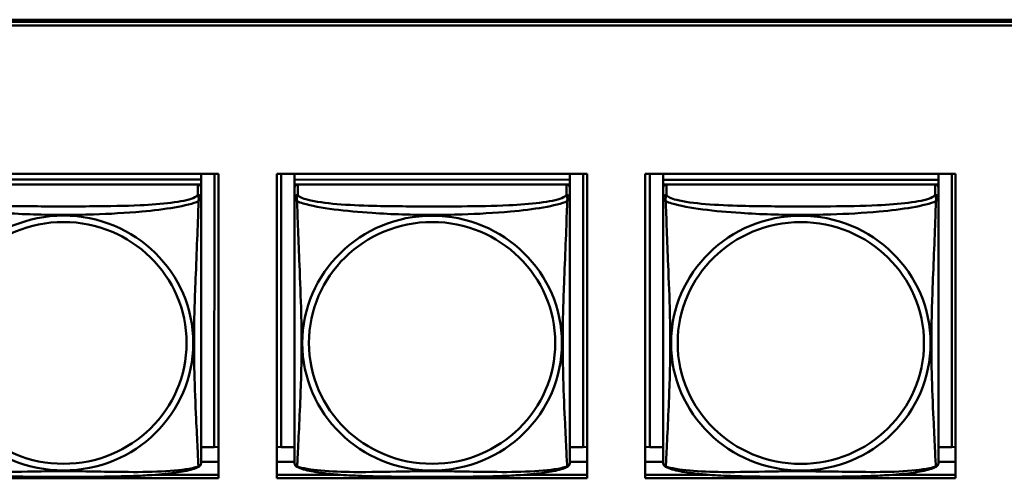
# Model space of a CAD drawing. Header units: inches. Extents: x 0.8 to 72.9, y -7.8 to 49.3.
# Tile 53 of 256: x 38.2 to 39.9, y 9.7 to 10.5. Entities that reach past the tile are written whole.
import ezdxf

# ---------------------------------------------------------------- set-up
doc = ezdxf.new("R2010")
doc.units = ezdxf.units.IN
doc.header["$MEASUREMENT"] = 0
doc.layers.add('Visible Edges(ROSSANSI)', color=7, linetype='Continuous', lineweight=50)
doc.layers.add('Visible Tangent Edges(ROSSANSI)', color=7, linetype='Continuous', lineweight=50)

msp = doc.modelspace()

# ---------------------------------------------------------------- linework, layer by layer
at = {"layer": 'Visible Edges(ROSSANSI)'}
for p, q in [((35.8647, 10.477), (53.2398, 10.477)), ((35.8647, 10.4733), (53.2398, 10.4733)), ((53.2398, 10.4672), (35.8647, 10.4672)), ((37.9707, 10.2127), (38.5032, 10.2127)), ((38.4735, 10.2127), (38.4735, 10.2025)), ((38.4962, 10.2127), (38.4961, 9.7437)), ((38.5032, 10.2127), (38.5032, 9.69)), ((38.6031, 10.2127), (39.1356, 10.2127)), ((38.6031, 9.69), (38.6031, 10.2127)), ((38.611, 9.7437), (38.611, 10.2127)), ((38.6336, 10.2127), (38.6336, 10.2025)), ((38.6336, 10.1884), (38.6336, 10.2127)), ((39.1061, 10.2127), (39.1061, 10.2024)), ((39.1287, 10.2127), (39.1287, 9.7437)), ((39.1356, 10.2127), (39.1356, 9.69)), ((39.2355, 10.2127), (39.7679, 10.2127)), ((39.2355, 9.69), (39.2355, 10.2127)), ((39.2435, 9.7437), (39.2435, 10.2127)), ((39.2662, 10.2127), (39.2662, 10.2024)), ((39.2662, 10.1884), (39.2662, 10.2127)), ((39.7386, 10.2127), (39.7386, 10.2024)), ((39.7613, 10.2127), (39.7612, 9.7437)), ((39.7679, 10.2127), (39.7679, 9.69)), ((38.4735, 10.2025), (38.0011, 10.2025)), ((38.0011, 10.2025), (38.4735, 10.2025)), ((38.4676, 10.1942), (38.007, 10.1942)), ((38.4677, 10.1942), (38.4735, 10.1942)), ((38.4735, 10.2025), (38.4735, 10.1942)), ((38.4735, 10.2025), (38.4735, 10.2025)), ((38.4735, 10.1942), (38.4735, 10.1885)), ((38.4735, 10.1708), (38.4735, 10.1884)), ((39.1061, 10.2024), (38.6336, 10.2025)), ((38.6336, 10.2025), (38.6336, 10.1942)), ((38.6336, 10.2025), (38.6336, 10.2025)), ((38.6336, 10.2025), (39.1061, 10.2024)), ((38.6336, 10.1885), (38.6336, 10.1942)), ((38.6336, 10.1942), (38.6395, 10.1942)), ((38.6336, 10.1884), (38.6336, 9.7362)), ((39.1002, 10.1942), (38.6395, 10.1942)), ((39.1002, 10.1942), (39.1061, 10.1942)), ((39.1061, 10.2024), (39.1061, 10.1942)), ((39.1061, 10.2024), (39.1061, 10.2024)), ((39.1061, 10.1942), (39.1061, 10.1885)), ((39.1061, 10.1707), (39.1061, 10.1884)), ((39.7386, 10.2024), (39.2662, 10.2024)), ((39.2662, 10.2024), (39.2662, 10.1942)), ((39.2662, 10.2024), (39.2662, 10.2024)), ((39.2662, 10.2024), (39.7386, 10.2024)), ((39.2662, 10.1885), (39.2662, 10.1942)), ((39.2662, 10.1942), (39.272, 10.1942)), ((39.2662, 10.1884), (39.2662, 9.7362)), ((39.7327, 10.1942), (39.2721, 10.1942)), ((39.7328, 10.1942), (39.7386, 10.1942)), ((39.7386, 10.2024), (39.7386, 10.1942)), ((39.7386, 10.2024), (39.7386, 10.2024)), ((39.7386, 10.1942), (39.7386, 10.1885)), ((39.7386, 10.1707), (39.7386, 10.1884)), ((38.4735, 10.1708), (38.4735, 10.1708)), ((39.1061, 10.1707), (39.1061, 10.1707)), ((39.7386, 10.1707), (39.7386, 10.1707)), ((38.6336, 9.7659), (38.6336, 9.7386)), ((39.2662, 9.7659), (39.2662, 9.7386)), ((38.4961, 9.7437), (38.4735, 9.7437)), ((38.4961, 9.7437), (38.5032, 9.744)), ((38.611, 9.7437), (38.6031, 9.744)), ((38.6336, 9.7437), (38.611, 9.7437)), ((38.6336, 9.7386), (38.6336, 9.7362)), ((38.6336, 9.7185), (38.6336, 9.7362)), ((39.1287, 9.7437), (39.1061, 9.7437)), ((39.1287, 9.7437), (39.1356, 9.744)), ((39.2435, 9.7437), (39.2355, 9.744)), ((39.2662, 9.7437), (39.2435, 9.7437)), ((39.2662, 9.7386), (39.2662, 9.7362)), ((39.2662, 9.7185), (39.2662, 9.7362)), ((39.7612, 9.7437), (39.7386, 9.7437)), ((39.7612, 9.7437), (39.7679, 9.744)), ((38.5032, 9.718), (38.4735, 9.718)), ((38.6336, 9.718), (38.6031, 9.718)), ((38.6336, 9.7185), (38.6336, 9.7185)), ((39.1356, 9.718), (39.1061, 9.718)), ((39.2662, 9.718), (39.2355, 9.718)), ((39.2662, 9.7185), (39.2662, 9.7185)), ((39.7679, 9.718), (39.7386, 9.718)), ((38.5032, 9.69), (37.9707, 9.69)), ((38.3951, 9.6961), (38.5032, 9.6961)), ((38.6031, 9.6961), (38.7119, 9.6961)), ((39.1356, 9.69), (38.6031, 9.69)), ((39.0279, 9.6961), (39.1356, 9.6961)), ((39.2355, 9.6961), (39.3442, 9.6961)), ((39.7679, 9.69), (39.2355, 9.69)), ((39.6606, 9.6961), (39.7679, 9.6961))]:
    msp.add_line(p, q, dxfattribs=at)
for centre, major_axis, start_param, end_param in [((38.4676, 10.1884), (0.00591, 0), 6.283162, 7.853958), ((38.6395, 10.1884), (-0.00591, 0), 4.712366, 6.283162), ((39.1002, 10.1884), (0.00591, 0), 6.283162, 7.853958), ((39.2721, 10.1884), (-0.00591, 0), 4.712366, 6.283162), ((39.7327, 10.1884), (0.00591, 0), 6.283162, 7.853958)]:
    msp.add_ellipse(centre, major_axis=major_axis, ratio=0.981793, start_param=start_param, end_param=end_param, dxfattribs=at)
for points, knots in [([(38.4735, 10.1708), (38.4735, 10.1687), (38.4735, 10.1652), (38.4735, 10.1559), (38.4735, 10.1499), (38.4735, 10.135), (38.4735, 10.126), (38.4735, 10.1104), (38.4735, 10.104), (38.4735, 10.0897), (38.4735, 10.0818), (38.4735, 10.0637), (38.4735, 10.0534), (38.4735, 10.0284), (38.4735, 10.0138), (38.4735, 9.9812), (38.4735, 9.9633), (38.4735, 9.9275), (38.4735, 9.9097), (38.4735, 9.8741), (38.4735, 9.8565), (38.4735, 9.8303), (38.4735, 9.8216), (38.4735, 9.7987), (38.4735, 9.7847), (38.4735, 9.7642), (38.4735, 9.7568), (38.4735, 9.7451), (38.4735, 9.7404), (38.4735, 9.7328), (38.4735, 9.7297), (38.4735, 9.7248), (38.4735, 9.7228), (38.4735, 9.7202), (38.4735, 9.7193), (38.4735, 9.7184), (38.4735, 9.7182), (38.4735, 9.7179), (38.4735, 9.7179), (38.4735, 9.7178), (38.4735, 9.7178), (38.4735, 9.7178), (38.4735, 9.7178), (38.4735, 9.7178), (38.4735, 9.7178), (38.4735, 9.7178), (38.4735, 9.7178), (38.4735, 9.7178), (38.4735, 9.7178), (38.4735, 9.7177), (38.4735, 9.7177), (38.4735, 9.7177), (38.4735, 9.7177), (38.4735, 9.7177), (38.4735, 9.7177), (38.4735, 9.7176), (38.4735, 9.7176), (38.4735, 9.7175), (38.4743, 9.7215), (38.4733, 9.7156)], [-1.737343, -1.737343, -1.737343, -1.737343, -1.672944, -1.672944, -1.604422, -1.604422, -1.52499, -1.52499, -1.474054, -1.474054, -1.413069, -1.413069, -1.334757, -1.334757, -1.223483, -1.223483, -1.085035, -1.085035, -0.946588, -0.946588, -0.80814, -0.80814, -0.738916, -0.738916, -0.621545, -0.621545, -0.551982, -0.551982, -0.498632, -0.498632, -0.453561, -0.453561, -0.41439, -0.41439, -0.383629, -0.383629, -0.368248, -0.368248, -0.360558, -0.360558, -0.356713, -0.356713, -0.35479, -0.35479, -0.353829, -0.353829, -0.353348, -0.353348, -0.353108, -0.353108, -0.353059, -0.353059, -0.352994, -0.352994, -0.352945, -0.352945, -0.352913, -0.352913, -0.352868, -0.352868, -0.352868, -0.352868]), ([(39.1061, 10.1707), (39.1061, 10.1687), (39.1061, 10.1652), (39.1061, 10.1559), (39.1061, 10.1498), (39.1061, 10.135), (39.1061, 10.126), (39.1061, 10.1103), (39.1061, 10.104), (39.1061, 10.0897), (39.1061, 10.0818), (39.1061, 10.0637), (39.1061, 10.0534), (39.1061, 10.0284), (39.1061, 10.0137), (39.1061, 9.9812), (39.1061, 9.9632), (39.1061, 9.9275), (39.1061, 9.9097), (39.1061, 9.8741), (39.1061, 9.8564), (39.1061, 9.8303), (39.1061, 9.8216), (39.1061, 9.7987), (39.1061, 9.7847), (39.1061, 9.7641), (39.1061, 9.7568), (39.1061, 9.7451), (39.1061, 9.7404), (39.1061, 9.7328), (39.1061, 9.7297), (39.1061, 9.7247), (39.1061, 9.7228), (39.1061, 9.7202), (39.1061, 9.7193), (39.1061, 9.7184), (39.1061, 9.7182), (39.1061, 9.7179), (39.1061, 9.7179), (39.1061, 9.7178), (39.1061, 9.7178), (39.1061, 9.7178), (39.1061, 9.7178), (39.1061, 9.7178), (39.1061, 9.7178), (39.1061, 9.7178), (39.1061, 9.7178), (39.1061, 9.7178), (39.1061, 9.7177), (39.1061, 9.7177), (39.1061, 9.7177), (39.1061, 9.7177), (39.1061, 9.7177), (39.1061, 9.7177), (39.1061, 9.7177), (39.1061, 9.7176), (39.1061, 9.7176), (39.1061, 9.7175), (39.1068, 9.7215), (39.1059, 9.7156)], [-1.737343, -1.737343, -1.737343, -1.737343, -1.672944, -1.672944, -1.604422, -1.604422, -1.52499, -1.52499, -1.474054, -1.474054, -1.413069, -1.413069, -1.334757, -1.334757, -1.223483, -1.223483, -1.085035, -1.085035, -0.946588, -0.946588, -0.80814, -0.80814, -0.738916, -0.738916, -0.621545, -0.621545, -0.551982, -0.551982, -0.498632, -0.498632, -0.453561, -0.453561, -0.41439, -0.41439, -0.383629, -0.383629, -0.368248, -0.368248, -0.360558, -0.360558, -0.356713, -0.356713, -0.35479, -0.35479, -0.353829, -0.353829, -0.353348, -0.353348, -0.353108, -0.353108, -0.353059, -0.353059, -0.352994, -0.352994, -0.352945, -0.352945, -0.352913, -0.352913, -0.352868, -0.352868, -0.352868, -0.352868]), ([(39.7386, 10.1707), (39.7386, 10.1687), (39.7386, 10.1652), (39.7386, 10.1559), (39.7386, 10.1498), (39.7386, 10.135), (39.7386, 10.126), (39.7386, 10.1103), (39.7386, 10.104), (39.7386, 10.0897), (39.7386, 10.0818), (39.7386, 10.0637), (39.7386, 10.0534), (39.7386, 10.0284), (39.7386, 10.0137), (39.7386, 9.9812), (39.7386, 9.9632), (39.7386, 9.9275), (39.7386, 9.9096), (39.7386, 9.8741), (39.7386, 9.8564), (39.7386, 9.8303), (39.7386, 9.8216), (39.7386, 9.7986), (39.7386, 9.7847), (39.7386, 9.7641), (39.7386, 9.7568), (39.7386, 9.7451), (39.7386, 9.7404), (39.7386, 9.7328), (39.7386, 9.7297), (39.7386, 9.7247), (39.7386, 9.7228), (39.7386, 9.7202), (39.7386, 9.7193), (39.7386, 9.7184), (39.7386, 9.7181), (39.7386, 9.7179), (39.7386, 9.7179), (39.7386, 9.7178), (39.7386, 9.7178), (39.7386, 9.7178), (39.7386, 9.7178), (39.7386, 9.7178), (39.7386, 9.7178), (39.7386, 9.7178), (39.7386, 9.7177), (39.7386, 9.7177), (39.7386, 9.7177), (39.7386, 9.7177), (39.7386, 9.7177), (39.7386, 9.7177), (39.7386, 9.7177), (39.7386, 9.7177), (39.7386, 9.7176), (39.7386, 9.7176), (39.7386, 9.7176), (39.7386, 9.7175), (39.7394, 9.7215), (39.7384, 9.7156)], [-1.737343, -1.737343, -1.737343, -1.737343, -1.672944, -1.672944, -1.604422, -1.604422, -1.52499, -1.52499, -1.474054, -1.474054, -1.413069, -1.413069, -1.334757, -1.334757, -1.223483, -1.223483, -1.085035, -1.085035, -0.946588, -0.946588, -0.80814, -0.80814, -0.738916, -0.738916, -0.621545, -0.621545, -0.551982, -0.551982, -0.498632, -0.498632, -0.453561, -0.453561, -0.41439, -0.41439, -0.383629, -0.383629, -0.368248, -0.368248, -0.360558, -0.360558, -0.356713, -0.356713, -0.35479, -0.35479, -0.353829, -0.353829, -0.353348, -0.353348, -0.353108, -0.353108, -0.353059, -0.353059, -0.352994, -0.352994, -0.352945, -0.352945, -0.352913, -0.352913, -0.352868, -0.352868, -0.352868, -0.352868]), ([(38.4693, 9.7097), (38.4699, 9.71), (38.4704, 9.7104), (38.4713, 9.7112), (38.4717, 9.7116), (38.4723, 9.7125), (38.4725, 9.713), (38.4729, 9.7138), (38.473, 9.7142), (38.4732, 9.7149), (38.4733, 9.7153), (38.4733, 9.7156)], [0.0227374, 0.0227374, 0.0227374, 0.0227374, 0.02954725, 0.02954725, 0.03635709, 0.03635709, 0.04316693, 0.04316693, 0.04997677, 0.04997677, 0.05678661, 0.05678661, 0.05678661, 0.05678661]), ([(38.6336, 9.7185), (38.6336, 9.7184), (38.6336, 9.7183), (38.6336, 9.7182), (38.6336, 9.7181), (38.6336, 9.718), (38.6336, 9.7179), (38.6336, 9.7179), (38.6336, 9.7178), (38.6336, 9.7178), (38.6336, 9.7178), (38.6336, 9.7178), (38.6336, 9.7178), (38.6336, 9.7178), (38.6336, 9.7178), (38.6336, 9.7178), (38.6336, 9.7178), (38.6336, 9.7178), (38.6336, 9.7177), (38.6336, 9.7177), (38.6336, 9.7177), (38.6336, 9.7177), (38.6336, 9.7177), (38.6336, 9.7177), (38.6336, 9.7177), (38.6336, 9.7176), (38.6336, 9.7176), (38.6336, 9.7174), (38.633, 9.7206), (38.6338, 9.7156)], [-1.737338, -1.737338, -1.737338, -1.737338, -1.7319152, -1.7319152, -1.7264924, -1.7264924, -1.72106959, -1.72106959, -1.71564679, -1.71564679, -1.71293539, -1.71293539, -1.71157969, -1.71157969, -1.71090184, -1.71090184, -1.71056291, -1.71056291, -1.71045007, -1.71045007, -1.71040727, -1.71040727, -1.71034618, -1.71034618, -1.71029647, -1.71029647, -1.71026337, -1.71026337, -1.71022399, -1.71022399, -1.71022399, -1.71022399]), ([(38.6378, 9.7097), (38.6373, 9.71), (38.6367, 9.7104), (38.6358, 9.7112), (38.6355, 9.7116), (38.6348, 9.7125), (38.6346, 9.713), (38.6342, 9.7138), (38.6341, 9.7142), (38.6339, 9.7149), (38.6338, 9.7153), (38.6338, 9.7156)], [0.02273801, 0.02273801, 0.02273801, 0.02273801, 0.02955005, 0.02955005, 0.03636208, 0.03636208, 0.04317412, 0.04317412, 0.04998616, 0.04998616, 0.05679819, 0.05679819, 0.05679819, 0.05679819]), ([(39.1019, 9.7097), (39.1024, 9.71), (39.1029, 9.7103), (39.1038, 9.7112), (39.1042, 9.7116), (39.1048, 9.7125), (39.1051, 9.713), (39.1054, 9.7138), (39.1056, 9.7142), (39.1058, 9.7149), (39.1058, 9.7153), (39.1059, 9.7156)], [0.0227374, 0.0227374, 0.0227374, 0.0227374, 0.02954725, 0.02954725, 0.03635709, 0.03635709, 0.04316693, 0.04316693, 0.04997677, 0.04997677, 0.05678661, 0.05678661, 0.05678661, 0.05678661]), ([(39.2662, 9.7185), (39.2662, 9.7184), (39.2662, 9.7183), (39.2662, 9.7182), (39.2662, 9.7181), (39.2662, 9.718), (39.2662, 9.7179), (39.2662, 9.7179), (39.2662, 9.7178), (39.2662, 9.7178), (39.2662, 9.7178), (39.2662, 9.7178), (39.2662, 9.7178), (39.2662, 9.7178), (39.2662, 9.7178), (39.2662, 9.7178), (39.2662, 9.7178), (39.2662, 9.7177), (39.2662, 9.7177), (39.2662, 9.7177), (39.2662, 9.7177), (39.2662, 9.7177), (39.2662, 9.7177), (39.2662, 9.7177), (39.2662, 9.7177), (39.2662, 9.7176), (39.2662, 9.7176), (39.2662, 9.7174), (39.2655, 9.7206), (39.2663, 9.7156)], [-1.737338, -1.737338, -1.737338, -1.737338, -1.7319152, -1.7319152, -1.7264924, -1.7264924, -1.72106959, -1.72106959, -1.71564679, -1.71564679, -1.71293539, -1.71293539, -1.71157969, -1.71157969, -1.71090184, -1.71090184, -1.71056291, -1.71056291, -1.71045007, -1.71045007, -1.71040727, -1.71040727, -1.71034618, -1.71034618, -1.71029647, -1.71029647, -1.71026337, -1.71026337, -1.71022399, -1.71022399, -1.71022399, -1.71022399]), ([(39.2704, 9.7097), (39.2698, 9.71), (39.2693, 9.7103), (39.2684, 9.7112), (39.268, 9.7116), (39.2674, 9.7125), (39.2672, 9.713), (39.2668, 9.7138), (39.2667, 9.7142), (39.2665, 9.7149), (39.2664, 9.7153), (39.2663, 9.7156)], [0.02273801, 0.02273801, 0.02273801, 0.02273801, 0.02955005, 0.02955005, 0.03636208, 0.03636208, 0.04317412, 0.04317412, 0.04998616, 0.04998616, 0.05679819, 0.05679819, 0.05679819, 0.05679819]), ([(39.7344, 9.7097), (39.735, 9.71), (39.7355, 9.7103), (39.7364, 9.7112), (39.7368, 9.7116), (39.7374, 9.7125), (39.7376, 9.7129), (39.738, 9.7138), (39.7381, 9.7142), (39.7383, 9.7149), (39.7384, 9.7153), (39.7384, 9.7156)], [0.0227374, 0.0227374, 0.0227374, 0.0227374, 0.02954725, 0.02954725, 0.03635709, 0.03635709, 0.04316693, 0.04316693, 0.04997677, 0.04997677, 0.05678661, 0.05678661, 0.05678661, 0.05678661]), ([(38.4693, 9.7097), (38.466, 9.7079), (38.4624, 9.7066), (38.4544, 9.7042), (38.45, 9.7032), (38.4405, 9.7013), (38.4355, 9.7005), (38.4243, 9.6989), (38.4181, 9.6981), (38.4042, 9.6967), (38.3965, 9.6961), (38.3787, 9.6949), (38.3684, 9.6944), (38.3436, 9.6935), (38.3288, 9.6932), (38.2971, 9.6927), (38.2801, 9.6926), (38.2461, 9.6925), (38.2291, 9.6925), (38.1951, 9.6926), (38.1781, 9.6927), (38.1441, 9.6932), (38.1269, 9.6936), (38.0967, 9.6949), (38.0836, 9.6957), (38.0626, 9.6975), (38.0545, 9.6983), (38.0409, 9.7002), (38.0352, 9.7011), (38.0251, 9.7031), (38.0207, 9.7041), (38.0125, 9.7065), (38.0088, 9.7079), (38.0053, 9.7097)], [-1.678204, -1.678204, -1.678204, -1.678204, -1.629816, -1.629816, -1.580861, -1.580861, -1.532582, -1.532582, -1.479316, -1.479316, -1.416961, -1.416961, -1.337798, -1.337798, -1.226353, -1.226353, -1.09702, -1.09702, -0.967687, -0.967687, -0.838354, -0.838354, -0.709021, -0.709021, -0.60577, -0.60577, -0.53827, -0.53827, -0.483941, -0.483941, -0.435529, -0.435529, -0.384876, -0.384876, -0.384876, -0.384876]), ([(39.1019, 9.7097), (39.0985, 9.7079), (39.095, 9.7066), (39.087, 9.7042), (39.0825, 9.7032), (39.073, 9.7013), (39.068, 9.7004), (39.0569, 9.6989), (39.0507, 9.6981), (39.0368, 9.6967), (39.029, 9.6961), (39.0112, 9.6949), (39.001, 9.6944), (38.9761, 9.6935), (38.9614, 9.6931), (38.9297, 9.6927), (38.9127, 9.6926), (38.8787, 9.6925), (38.8617, 9.6925), (38.8277, 9.6926), (38.8106, 9.6927), (38.7766, 9.6932), (38.7595, 9.6936), (38.7292, 9.6949), (38.7161, 9.6956), (38.6951, 9.6975), (38.6871, 9.6983), (38.6735, 9.7002), (38.6678, 9.7011), (38.6577, 9.7031), (38.6533, 9.7041), (38.645, 9.7065), (38.6413, 9.7078), (38.6378, 9.7097)], [-1.678204, -1.678204, -1.678204, -1.678204, -1.629816, -1.629816, -1.580861, -1.580861, -1.532582, -1.532582, -1.479316, -1.479316, -1.416961, -1.416961, -1.337798, -1.337798, -1.226353, -1.226353, -1.09702, -1.09702, -0.967687, -0.967687, -0.838354, -0.838354, -0.709021, -0.709021, -0.60577, -0.60577, -0.53827, -0.53827, -0.483941, -0.483941, -0.435529, -0.435529, -0.384876, -0.384876, -0.384876, -0.384876]), ([(39.7344, 9.7097), (39.7311, 9.7079), (39.7275, 9.7066), (39.7195, 9.7042), (39.7151, 9.7031), (39.7056, 9.7013), (39.7006, 9.7004), (39.6894, 9.6988), (39.6832, 9.6981), (39.6693, 9.6967), (39.6616, 9.6961), (39.6438, 9.6949), (39.6335, 9.6944), (39.6087, 9.6935), (39.5939, 9.6931), (39.5622, 9.6927), (39.5452, 9.6926), (39.5112, 9.6925), (39.4942, 9.6925), (39.4602, 9.6926), (39.4432, 9.6927), (39.4092, 9.6932), (39.392, 9.6935), (39.3618, 9.6948), (39.3487, 9.6956), (39.3277, 9.6974), (39.3196, 9.6983), (39.306, 9.7001), (39.3003, 9.7011), (39.2902, 9.703), (39.2858, 9.7041), (39.2776, 9.7065), (39.2739, 9.7078), (39.2704, 9.7097)], [-1.678204, -1.678204, -1.678204, -1.678204, -1.629816, -1.629816, -1.580861, -1.580861, -1.532582, -1.532582, -1.479316, -1.479316, -1.416961, -1.416961, -1.337798, -1.337798, -1.226353, -1.226353, -1.09702, -1.09702, -0.967687, -0.967687, -0.838354, -0.838354, -0.709021, -0.709021, -0.60577, -0.60577, -0.53827, -0.53827, -0.483941, -0.483941, -0.435529, -0.435529, -0.384876, -0.384876, -0.384876, -0.384876])]:
    msp.add_open_spline(points, degree=3, knots=knots, dxfattribs=at)
at = {"layer": 'Visible Tangent Edges(ROSSANSI)'}
for p, q in [((38.4676, 10.1942), (38.4676, 10.1766)), ((38.6336, 10.1884), (38.6336, 10.1708)), ((38.6395, 10.1766), (38.6395, 10.1942)), ((39.1002, 10.1942), (39.1002, 10.1765)), ((39.2662, 10.1884), (39.2662, 10.1707)), ((39.2721, 10.1765), (39.2721, 10.1942)), ((39.7327, 10.1942), (39.7327, 10.1765))]:
    msp.add_line(p, q, dxfattribs=at)
for centre, major_axis, start_param, end_param in [((38.4676, 10.1708), (0.00591, 0), 6.283162, 7.853958), ((38.6395, 10.1708), (-0.00591, 0), 4.712366, 6.283162), ((39.1002, 10.1707), (0.00591, 0), 6.283162, 7.853958), ((39.2721, 10.1707), (-0.00591, 0), 4.712366, 6.283162), ((39.7327, 10.1707), (0.00591, 0), 6.283162, 7.853958)]:
    msp.add_ellipse(centre, major_axis=major_axis, ratio=0.981793, start_param=start_param, end_param=end_param, dxfattribs=at)
for centre, major_axis in [((38.2373, 9.9221), (0.2227, 0)), ((38.8698, 9.922), (0.2227, 0)), ((39.5024, 9.922), (0.2227, 0)), ((38.2373, 9.9223), (0.2113, 0)), ((38.8698, 9.9223), (0.2113, 0)), ((39.5024, 9.9222), (0.2113, 0))]:
    msp.add_ellipse(centre, major_axis=major_axis, ratio=0.981793, dxfattribs=at)
for points, knots in [([(38.4676, 10.1766), (38.467, 10.1746), (38.4643, 10.1726), (38.4599, 10.1708), (38.4518, 10.1675), (38.4379, 10.1648), (38.4217, 10.1628), (38.4056, 10.1608), (38.3874, 10.1595), (38.3688, 10.1586), (38.3424, 10.1574), (38.3151, 10.1569), (38.2881, 10.1568), (38.2711, 10.1566), (38.2542, 10.1566), (38.2373, 10.1566), (38.2035, 10.1566), (38.1696, 10.1567), (38.1359, 10.1575), (38.0939, 10.1586), (38.05, 10.1613), (38.0244, 10.1678), (38.0143, 10.1703), (38.0079, 10.1734), (38.007, 10.1766)], [0.325731, 0.325731, 0.325731, 0.325731, 0.404774, 0.404774, 0.404774, 0.550532, 0.550532, 0.550532, 0.69629, 0.69629, 0.69629, 0.902598, 0.902598, 0.902598, 1.03154, 1.03154, 1.03154, 1.289425, 1.289425, 1.289425, 1.610774, 1.610774, 1.610774, 1.73735, 1.73735, 1.73735, 1.73735]), ([(38.4676, 10.1766), (38.4677, 10.1762), (38.4678, 10.1758), (38.4681, 10.175), (38.4683, 10.1746), (38.4686, 10.1739), (38.4687, 10.1736), (38.4688, 10.1731), (38.4689, 10.1729), (38.4691, 10.1723), (38.4691, 10.1718), (38.4693, 10.1705), (38.4694, 10.1696), (38.4693, 10.1676), (38.4692, 10.1666), (38.469, 10.1655)], [-0.0844808, -0.0844808, -0.0844808, -0.0844808, -0.06943799, -0.06943799, -0.05587828, -0.05587828, -0.04740346, -0.04740346, -0.04210669, -0.04210669, -0.03151317, -0.03151317, -0.01456352, -0.01456352, 0.00026741, 0.00026741, 0.00026741, 0.00026741]), ([(38.469, 10.1655), (38.4697, 10.1661), (38.4704, 10.1666), (38.4715, 10.1675), (38.472, 10.1679), (38.4726, 10.1684), (38.4728, 10.1686), (38.473, 10.1689), (38.4731, 10.169), (38.4732, 10.1692), (38.4733, 10.1693), (38.4734, 10.1696), (38.4735, 10.1698), (38.4735, 10.1702), (38.4735, 10.1705), (38.4735, 10.1708)], [-0.00026741, -0.00026741, -0.00026741, -0.00026741, 0.01456352, 0.01456352, 0.03151317, 0.03151317, 0.04210669, 0.04210669, 0.04740346, 0.04740346, 0.05587828, 0.05587828, 0.06943799, 0.06943799, 0.08447444, 0.08447444, 0.08447444, 0.08447444]), ([(38.6336, 10.1708), (38.6336, 10.1705), (38.6336, 10.1702), (38.6337, 10.1698), (38.6337, 10.1696), (38.6339, 10.1693), (38.6339, 10.1692), (38.6341, 10.169), (38.6342, 10.1689), (38.6344, 10.1686), (38.6346, 10.1684), (38.6352, 10.1679), (38.6356, 10.1675), (38.6368, 10.1666), (38.6374, 10.1661), (38.6382, 10.1655)], [-0.0844808, -0.0844808, -0.0844808, -0.0844808, -0.06943799, -0.06943799, -0.05587828, -0.05587828, -0.04740346, -0.04740346, -0.04210669, -0.04210669, -0.03151317, -0.03151317, -0.01456352, -0.01456352, 0.00026741, 0.00026741, 0.00026741, 0.00026741]), ([(38.6336, 10.1708), (38.6336, 10.1682), (38.6336, 10.1636), (38.6336, 10.1575), (38.6336, 10.1462), (38.6336, 10.1298), (38.6336, 10.112), (38.6336, 10.0941), (38.6336, 10.0749), (38.6336, 10.0558), (38.6336, 10.0286), (38.6336, 10.0014), (38.6336, 9.9747), (38.6336, 9.9579), (38.6336, 9.9413), (38.6336, 9.9247), (38.6336, 9.8915), (38.6336, 9.8583), (38.6336, 9.826), (38.6336, 9.7859), (38.6336, 9.7455), (38.6336, 9.7268), (38.6336, 9.7195), (38.6336, 9.7163), (38.6336, 9.7185)], [0.325731, 0.325731, 0.325731, 0.325731, 0.404774, 0.404774, 0.404774, 0.550532, 0.550532, 0.550532, 0.69629, 0.69629, 0.69629, 0.902598, 0.902598, 0.902598, 1.03154, 1.03154, 1.03154, 1.289425, 1.289425, 1.289425, 1.610774, 1.610774, 1.610774, 1.73735, 1.73735, 1.73735, 1.73735]), ([(38.6382, 10.1655), (38.638, 10.1666), (38.6379, 10.1676), (38.6378, 10.1696), (38.6378, 10.1705), (38.638, 10.1718), (38.6381, 10.1723), (38.6383, 10.1729), (38.6383, 10.1731), (38.6385, 10.1736), (38.6386, 10.1739), (38.6388, 10.1746), (38.639, 10.175), (38.6393, 10.1758), (38.6395, 10.1762), (38.6395, 10.1766)], [-0.00026741, -0.00026741, -0.00026741, -0.00026741, 0.01456352, 0.01456352, 0.03151317, 0.03151317, 0.04210669, 0.04210669, 0.04740346, 0.04740346, 0.05587828, 0.05587828, 0.06943799, 0.06943799, 0.0844808, 0.0844808, 0.0844808, 0.0844808]), ([(39.1002, 10.1765), (39.0996, 10.1746), (39.0969, 10.1726), (39.0925, 10.1708), (39.0843, 10.1675), (39.0704, 10.1648), (39.0543, 10.1628), (39.0382, 10.1608), (39.02, 10.1595), (39.0013, 10.1586), (38.975, 10.1573), (38.9477, 10.1569), (38.9206, 10.1567), (38.9037, 10.1566), (38.8868, 10.1566), (38.8699, 10.1566), (38.836, 10.1566), (38.8022, 10.1566), (38.7684, 10.1575), (38.7264, 10.1586), (38.6825, 10.1613), (38.657, 10.1678), (38.6469, 10.1703), (38.6405, 10.1734), (38.6395, 10.1766)], [0.325731, 0.325731, 0.325731, 0.325731, 0.404774, 0.404774, 0.404774, 0.550532, 0.550532, 0.550532, 0.69629, 0.69629, 0.69629, 0.902598, 0.902598, 0.902598, 1.03154, 1.03154, 1.03154, 1.289425, 1.289425, 1.289425, 1.610774, 1.610774, 1.610774, 1.73735, 1.73735, 1.73735, 1.73735]), ([(39.1002, 10.1765), (39.1003, 10.1762), (39.1004, 10.1758), (39.1007, 10.175), (39.1009, 10.1746), (39.1011, 10.1739), (39.1012, 10.1736), (39.1014, 10.1731), (39.1014, 10.1729), (39.1016, 10.1723), (39.1017, 10.1718), (39.1019, 10.1705), (39.1019, 10.1696), (39.1018, 10.1676), (39.1017, 10.1666), (39.1015, 10.1655)], [-0.0844808, -0.0844808, -0.0844808, -0.0844808, -0.06943799, -0.06943799, -0.05587828, -0.05587828, -0.04740346, -0.04740346, -0.04210669, -0.04210669, -0.03151317, -0.03151317, -0.01456352, -0.01456352, 0.00026741, 0.00026741, 0.00026741, 0.00026741]), ([(39.1015, 10.1655), (39.1023, 10.166), (39.1029, 10.1666), (39.1041, 10.1675), (39.1046, 10.1679), (39.1051, 10.1684), (39.1053, 10.1686), (39.1055, 10.1689), (39.1056, 10.169), (39.1058, 10.1692), (39.1058, 10.1693), (39.106, 10.1696), (39.106, 10.1698), (39.1061, 10.1702), (39.1061, 10.1705), (39.1061, 10.1707)], [-0.00026741, -0.00026741, -0.00026741, -0.00026741, 0.01456352, 0.01456352, 0.03151317, 0.03151317, 0.04210669, 0.04210669, 0.04740346, 0.04740346, 0.05587828, 0.05587828, 0.06943799, 0.06943799, 0.08447444, 0.08447444, 0.08447444, 0.08447444]), ([(39.2662, 10.1707), (39.2662, 10.1704), (39.2662, 10.1702), (39.2662, 10.1698), (39.2663, 10.1696), (39.2664, 10.1693), (39.2665, 10.1692), (39.2666, 10.169), (39.2667, 10.1689), (39.2669, 10.1686), (39.2671, 10.1684), (39.2677, 10.1679), (39.2682, 10.1675), (39.2693, 10.1665), (39.27, 10.166), (39.2707, 10.1655)], [-0.0844808, -0.0844808, -0.0844808, -0.0844808, -0.06943799, -0.06943799, -0.05587828, -0.05587828, -0.04740346, -0.04740346, -0.04210669, -0.04210669, -0.03151317, -0.03151317, -0.01456352, -0.01456352, 0.00026741, 0.00026741, 0.00026741, 0.00026741]), ([(39.2662, 10.1707), (39.2662, 10.1682), (39.2662, 10.1636), (39.2662, 10.1574), (39.2662, 10.1462), (39.2662, 10.1298), (39.2662, 10.1119), (39.2662, 10.0941), (39.2662, 10.0749), (39.2662, 10.0557), (39.2662, 10.0286), (39.2662, 10.0014), (39.2662, 9.9747), (39.2662, 9.9579), (39.2662, 9.9413), (39.2662, 9.9247), (39.2662, 9.8914), (39.2662, 9.8582), (39.2662, 9.826), (39.2662, 9.7859), (39.2662, 9.7454), (39.2662, 9.7268), (39.2662, 9.7195), (39.2662, 9.7163), (39.2662, 9.7185)], [0.325731, 0.325731, 0.325731, 0.325731, 0.404774, 0.404774, 0.404774, 0.550532, 0.550532, 0.550532, 0.69629, 0.69629, 0.69629, 0.902598, 0.902598, 0.902598, 1.03154, 1.03154, 1.03154, 1.289425, 1.289425, 1.289425, 1.610774, 1.610774, 1.610774, 1.73735, 1.73735, 1.73735, 1.73735]), ([(39.2707, 10.1655), (39.2705, 10.1666), (39.2704, 10.1676), (39.2703, 10.1696), (39.2704, 10.1705), (39.2706, 10.1718), (39.2707, 10.1723), (39.2708, 10.1729), (39.2709, 10.1731), (39.271, 10.1736), (39.2711, 10.1739), (39.2714, 10.1746), (39.2716, 10.175), (39.2719, 10.1758), (39.272, 10.1762), (39.2721, 10.1765)], [-0.00026741, -0.00026741, -0.00026741, -0.00026741, 0.01456352, 0.01456352, 0.03151317, 0.03151317, 0.04210669, 0.04210669, 0.04740346, 0.04740346, 0.05587828, 0.05587828, 0.06943799, 0.06943799, 0.0844808, 0.0844808, 0.0844808, 0.0844808]), ([(39.7327, 10.1765), (39.7321, 10.1746), (39.7294, 10.1726), (39.725, 10.1708), (39.7169, 10.1675), (39.703, 10.1648), (39.6868, 10.1628), (39.6707, 10.1608), (39.6525, 10.1594), (39.6339, 10.1586), (39.6075, 10.1573), (39.5802, 10.1569), (39.5532, 10.1567), (39.5362, 10.1566), (39.5193, 10.1566), (39.5024, 10.1566), (39.4686, 10.1566), (39.4347, 10.1566), (39.401, 10.1575), (39.359, 10.1586), (39.3151, 10.1613), (39.2895, 10.1677), (39.2794, 10.1703), (39.273, 10.1734), (39.2721, 10.1765)], [0.325731, 0.325731, 0.325731, 0.325731, 0.404774, 0.404774, 0.404774, 0.550532, 0.550532, 0.550532, 0.69629, 0.69629, 0.69629, 0.902598, 0.902598, 0.902598, 1.03154, 1.03154, 1.03154, 1.289425, 1.289425, 1.289425, 1.610774, 1.610774, 1.610774, 1.73735, 1.73735, 1.73735, 1.73735]), ([(39.7327, 10.1765), (39.7328, 10.1762), (39.7329, 10.1758), (39.7332, 10.175), (39.7334, 10.1746), (39.7337, 10.1739), (39.7338, 10.1736), (39.7339, 10.1731), (39.734, 10.1729), (39.7342, 10.1723), (39.7342, 10.1718), (39.7344, 10.1705), (39.7345, 10.1696), (39.7344, 10.1676), (39.7343, 10.1666), (39.7341, 10.1654)], [-0.0844808, -0.0844808, -0.0844808, -0.0844808, -0.06943799, -0.06943799, -0.05587828, -0.05587828, -0.04740346, -0.04740346, -0.04210669, -0.04210669, -0.03151317, -0.03151317, -0.01456352, -0.01456352, 0.00026741, 0.00026741, 0.00026741, 0.00026741]), ([(39.7341, 10.1654), (39.7348, 10.166), (39.7355, 10.1665), (39.7366, 10.1675), (39.7371, 10.1679), (39.7377, 10.1684), (39.7379, 10.1686), (39.7381, 10.1689), (39.7382, 10.169), (39.7383, 10.1692), (39.7384, 10.1693), (39.7385, 10.1696), (39.7386, 10.1698), (39.7386, 10.1702), (39.7386, 10.1704), (39.7386, 10.1707)], [-0.00026741, -0.00026741, -0.00026741, -0.00026741, 0.01456352, 0.01456352, 0.03151317, 0.03151317, 0.04210669, 0.04210669, 0.04740346, 0.04740346, 0.05587828, 0.05587828, 0.06943799, 0.06943799, 0.08447444, 0.08447444, 0.08447444, 0.08447444]), ([(38.0056, 10.1655), (38.0085, 10.1642), (38.0119, 10.1629), (38.0159, 10.1617), (38.0436, 10.1534), (38.0906, 10.1482), (38.1341, 10.1454), (38.169, 10.143), (38.2032, 10.142), (38.2373, 10.142), (38.2543, 10.142), (38.2714, 10.1423), (38.2886, 10.1428), (38.3161, 10.1437), (38.3442, 10.1453), (38.3719, 10.1478), (38.3914, 10.1496), (38.4108, 10.1519), (38.428, 10.1549), (38.4452, 10.1578), (38.4602, 10.1615), (38.469, 10.1655)], [-1.657319, -1.657319, -1.657319, -1.657319, -1.610774, -1.610774, -1.610774, -1.289425, -1.289425, -1.289425, -1.03154, -1.03154, -1.03154, -0.902598, -0.902598, -0.902598, -0.69629, -0.69629, -0.69629, -0.550532, -0.550532, -0.550532, -0.405761, -0.405761, -0.405761, -0.405761]), ([(38.469, 10.1655), (38.4689, 10.1615), (38.4687, 10.1569), (38.4686, 10.152), (38.4675, 10.1176), (38.4654, 10.0684), (38.4637, 10.0244), (38.4623, 9.9892), (38.4613, 9.9555), (38.4613, 9.9221), (38.4613, 9.9054), (38.4615, 9.8887), (38.4619, 9.8719), (38.4626, 9.8452), (38.4638, 9.818), (38.4649, 9.7922), (38.4658, 9.774), (38.4666, 9.7565), (38.4673, 9.7418), (38.468, 9.7272), (38.4686, 9.7155), (38.469, 9.7105)], [-1.657319, -1.657319, -1.657319, -1.657319, -1.610774, -1.610774, -1.610774, -1.289425, -1.289425, -1.289425, -1.03154, -1.03154, -1.03154, -0.902598, -0.902598, -0.902598, -0.69629, -0.69629, -0.69629, -0.550532, -0.550532, -0.550532, -0.405761, -0.405761, -0.405761, -0.405761]), ([(38.6382, 10.1655), (38.641, 10.1642), (38.6445, 10.1629), (38.6485, 10.1617), (38.6761, 10.1534), (38.7231, 10.1482), (38.7667, 10.1453), (38.8016, 10.143), (38.8358, 10.142), (38.8699, 10.142), (38.8869, 10.142), (38.9039, 10.1423), (38.9211, 10.1428), (38.9486, 10.1437), (38.9767, 10.1453), (39.0044, 10.1478), (39.024, 10.1496), (39.0433, 10.1519), (39.0606, 10.1549), (39.0778, 10.1578), (39.0927, 10.1614), (39.1015, 10.1655)], [-1.657319, -1.657319, -1.657319, -1.657319, -1.610774, -1.610774, -1.610774, -1.289425, -1.289425, -1.289425, -1.03154, -1.03154, -1.03154, -0.902598, -0.902598, -0.902598, -0.69629, -0.69629, -0.69629, -0.550532, -0.550532, -0.550532, -0.405761, -0.405761, -0.405761, -0.405761]), ([(38.6382, 9.7105), (38.6383, 9.7121), (38.6384, 9.7144), (38.6386, 9.7173), (38.6397, 9.7372), (38.6418, 9.7803), (38.6435, 9.8218), (38.6449, 9.8551), (38.6459, 9.8886), (38.6459, 9.9221), (38.6459, 9.9388), (38.6456, 9.9556), (38.6452, 9.9726), (38.6445, 9.9998), (38.6434, 10.0279), (38.6422, 10.0564), (38.6414, 10.0766), (38.6405, 10.0971), (38.6398, 10.1163), (38.6391, 10.1354), (38.6385, 10.1531), (38.6382, 10.1655)], [-1.657319, -1.657319, -1.657319, -1.657319, -1.610774, -1.610774, -1.610774, -1.289425, -1.289425, -1.289425, -1.03154, -1.03154, -1.03154, -0.902598, -0.902598, -0.902598, -0.69629, -0.69629, -0.69629, -0.550532, -0.550532, -0.550532, -0.405761, -0.405761, -0.405761, -0.405761]), ([(39.1015, 10.1655), (39.1014, 10.1615), (39.1013, 10.1569), (39.1011, 10.152), (39.1, 10.1176), (39.0979, 10.0684), (39.0962, 10.0244), (39.0948, 9.9891), (39.0938, 9.9555), (39.0938, 9.9221), (39.0938, 9.9053), (39.0941, 9.8886), (39.0945, 9.8719), (39.0952, 9.8451), (39.0963, 9.818), (39.0975, 9.7922), (39.0983, 9.774), (39.0992, 9.7565), (39.0999, 9.7418), (39.1006, 9.7271), (39.1012, 9.7155), (39.1015, 9.7105)], [-1.657319, -1.657319, -1.657319, -1.657319, -1.610774, -1.610774, -1.610774, -1.289425, -1.289425, -1.289425, -1.03154, -1.03154, -1.03154, -0.902598, -0.902598, -0.902598, -0.69629, -0.69629, -0.69629, -0.550532, -0.550532, -0.550532, -0.405761, -0.405761, -0.405761, -0.405761]), ([(39.2707, 10.1655), (39.2736, 10.1642), (39.277, 10.1629), (39.281, 10.1617), (39.3087, 10.1533), (39.3557, 10.1482), (39.3992, 10.1453), (39.4341, 10.143), (39.4683, 10.142), (39.5024, 10.142), (39.5194, 10.142), (39.5365, 10.1422), (39.5537, 10.1428), (39.5812, 10.1437), (39.6093, 10.1452), (39.637, 10.1478), (39.6565, 10.1496), (39.6759, 10.1519), (39.6931, 10.1549), (39.7103, 10.1578), (39.7253, 10.1614), (39.7341, 10.1654)], [-1.657319, -1.657319, -1.657319, -1.657319, -1.610774, -1.610774, -1.610774, -1.289425, -1.289425, -1.289425, -1.03154, -1.03154, -1.03154, -0.902598, -0.902598, -0.902598, -0.69629, -0.69629, -0.69629, -0.550532, -0.550532, -0.550532, -0.405761, -0.405761, -0.405761, -0.405761]), ([(39.2707, 9.7105), (39.2708, 9.7121), (39.271, 9.7144), (39.2711, 9.7173), (39.2722, 9.7371), (39.2743, 9.7803), (39.276, 9.8218), (39.2774, 9.8551), (39.2784, 9.8886), (39.2784, 9.9221), (39.2784, 9.9388), (39.2782, 9.9556), (39.2777, 9.9726), (39.2771, 9.9998), (39.2759, 10.0278), (39.2748, 10.0564), (39.2739, 10.0766), (39.2731, 10.0971), (39.2724, 10.1163), (39.2717, 10.1354), (39.2711, 10.1531), (39.2707, 10.1655)], [-1.657319, -1.657319, -1.657319, -1.657319, -1.610774, -1.610774, -1.610774, -1.289425, -1.289425, -1.289425, -1.03154, -1.03154, -1.03154, -0.902598, -0.902598, -0.902598, -0.69629, -0.69629, -0.69629, -0.550532, -0.550532, -0.550532, -0.405761, -0.405761, -0.405761, -0.405761]), ([(39.7341, 10.1654), (39.734, 10.1615), (39.7338, 10.1569), (39.7337, 10.1519), (39.7326, 10.1175), (39.7305, 10.0683), (39.7288, 10.0244), (39.7274, 9.9891), (39.7264, 9.9555), (39.7264, 9.9221), (39.7264, 9.9053), (39.7266, 9.8886), (39.727, 9.8719), (39.7277, 9.8451), (39.7289, 9.818), (39.73, 9.7922), (39.7309, 9.774), (39.7317, 9.7565), (39.7324, 9.7417), (39.7331, 9.7271), (39.7337, 9.7155), (39.7341, 9.7105)], [-1.657319, -1.657319, -1.657319, -1.657319, -1.610774, -1.610774, -1.610774, -1.289425, -1.289425, -1.289425, -1.03154, -1.03154, -1.03154, -0.902598, -0.902598, -0.902598, -0.69629, -0.69629, -0.69629, -0.550532, -0.550532, -0.550532, -0.405761, -0.405761, -0.405761, -0.405761]), ([(38.4733, 9.7156), (38.4733, 9.7156), (38.4733, 9.7155), (38.4733, 9.7152), (38.4732, 9.7149), (38.473, 9.7144), (38.473, 9.7142), (38.4728, 9.7136), (38.4726, 9.7132), (38.472, 9.7123), (38.4715, 9.7118), (38.4704, 9.711), (38.4697, 9.7107), (38.469, 9.7105)], [-0.05678661, -0.05678661, -0.05678661, -0.05678661, -0.05587828, -0.05587828, -0.04740346, -0.04740346, -0.04210669, -0.04210669, -0.03151317, -0.03151317, -0.01456352, -0.01456352, 0.00026741, 0.00026741, 0.00026741, 0.00026741]), ([(38.6382, 9.7105), (38.6374, 9.7107), (38.6368, 9.711), (38.6356, 9.7118), (38.6351, 9.7123), (38.6346, 9.7132), (38.6344, 9.7136), (38.6341, 9.7142), (38.6341, 9.7143), (38.6339, 9.7149), (38.6339, 9.7152), (38.6338, 9.7155), (38.6338, 9.7156), (38.6338, 9.7156)], [-0.00026741, -0.00026741, -0.00026741, -0.00026741, 0.01456352, 0.01456352, 0.03151317, 0.03151317, 0.04210669, 0.04210669, 0.04740346, 0.04740346, 0.05587828, 0.05587828, 0.05679819, 0.05679819, 0.05679819, 0.05679819]), ([(39.1059, 9.7156), (39.1059, 9.7156), (39.1059, 9.7155), (39.1058, 9.7152), (39.1057, 9.7148), (39.1056, 9.7143), (39.1055, 9.7141), (39.1053, 9.7136), (39.1051, 9.7132), (39.1045, 9.7123), (39.1041, 9.7118), (39.1029, 9.711), (39.1023, 9.7107), (39.1015, 9.7105)], [-0.05678661, -0.05678661, -0.05678661, -0.05678661, -0.05587828, -0.05587828, -0.04740346, -0.04740346, -0.04210669, -0.04210669, -0.03151317, -0.03151317, -0.01456352, -0.01456352, 0.00026741, 0.00026741, 0.00026741, 0.00026741]), ([(39.2707, 9.7105), (39.2699, 9.7107), (39.2693, 9.711), (39.2682, 9.7118), (39.2677, 9.7123), (39.2671, 9.7132), (39.2669, 9.7136), (39.2667, 9.7141), (39.2666, 9.7143), (39.2665, 9.7148), (39.2664, 9.7152), (39.2664, 9.7155), (39.2664, 9.7156), (39.2663, 9.7156)], [-0.00026741, -0.00026741, -0.00026741, -0.00026741, 0.01456352, 0.01456352, 0.03151317, 0.03151317, 0.04210669, 0.04210669, 0.04740346, 0.04740346, 0.05587828, 0.05587828, 0.05679819, 0.05679819, 0.05679819, 0.05679819]), ([(39.7384, 9.7156), (39.7384, 9.7155), (39.7384, 9.7155), (39.7384, 9.7152), (39.7383, 9.7148), (39.7381, 9.7143), (39.7381, 9.7141), (39.7379, 9.7136), (39.7377, 9.7132), (39.7371, 9.7123), (39.7366, 9.7118), (39.7355, 9.711), (39.7348, 9.7107), (39.7341, 9.7105)], [-0.05678661, -0.05678661, -0.05678661, -0.05678661, -0.05587828, -0.05587828, -0.04740346, -0.04740346, -0.04210669, -0.04210669, -0.03151317, -0.03151317, -0.01456352, -0.01456352, 0.00026741, 0.00026741, 0.00026741, 0.00026741]), ([(38.469, 9.7105), (38.4661, 9.7095), (38.4626, 9.7085), (38.4586, 9.7076), (38.431, 9.7014), (38.384, 9.7004), (38.3405, 9.7009), (38.3056, 9.7012), (38.2714, 9.7022), (38.2373, 9.7022), (38.2203, 9.7022), (38.2032, 9.702), (38.186, 9.7017), (38.1585, 9.7013), (38.1304, 9.7006), (38.1027, 9.7008), (38.0832, 9.701), (38.0638, 9.7017), (38.0466, 9.7032), (38.0294, 9.7047), (38.0144, 9.7072), (38.0056, 9.7106)], [-1.657319, -1.657319, -1.657319, -1.657319, -1.610774, -1.610774, -1.610774, -1.289425, -1.289425, -1.289425, -1.03154, -1.03154, -1.03154, -0.902598, -0.902598, -0.902598, -0.69629, -0.69629, -0.69629, -0.550532, -0.550532, -0.550532, -0.405761, -0.405761, -0.405761, -0.405761]), ([(38.469, 9.7105), (38.4692, 9.7102), (38.4693, 9.71), (38.4693, 9.7098), (38.4693, 9.7097), (38.4693, 9.7097)], [-0.00026741, -0.00026741, -0.00026741, -0.00026741, 0.01456352, 0.01456352, 0.0227374, 0.0227374, 0.0227374, 0.0227374]), ([(38.6378, 9.7097), (38.6378, 9.7097), (38.6378, 9.7097), (38.6378, 9.7099), (38.638, 9.7102), (38.6382, 9.7105)], [-0.02273801, -0.02273801, -0.02273801, -0.02273801, -0.01456352, -0.01456352, 0.00026741, 0.00026741, 0.00026741, 0.00026741]), ([(39.1015, 9.7105), (39.0987, 9.7095), (39.0952, 9.7085), (39.0912, 9.7076), (39.0636, 9.7014), (39.0166, 9.7004), (38.973, 9.7009), (38.9381, 9.7012), (38.9039, 9.7022), (38.8698, 9.7022), (38.8528, 9.7022), (38.8358, 9.702), (38.8186, 9.7017), (38.7911, 9.7012), (38.763, 9.7006), (38.7353, 9.7008), (38.7157, 9.701), (38.6964, 9.7016), (38.6791, 9.7032), (38.6619, 9.7047), (38.647, 9.7072), (38.6382, 9.7105)], [-1.657319, -1.657319, -1.657319, -1.657319, -1.610774, -1.610774, -1.610774, -1.289425, -1.289425, -1.289425, -1.03154, -1.03154, -1.03154, -0.902598, -0.902598, -0.902598, -0.69629, -0.69629, -0.69629, -0.550532, -0.550532, -0.550532, -0.405761, -0.405761, -0.405761, -0.405761]), ([(39.1015, 9.7105), (39.1017, 9.7102), (39.1018, 9.7099), (39.1019, 9.7097), (39.1019, 9.7097), (39.1019, 9.7097)], [-0.00026741, -0.00026741, -0.00026741, -0.00026741, 0.01456352, 0.01456352, 0.0227374, 0.0227374, 0.0227374, 0.0227374]), ([(39.2704, 9.7097), (39.2703, 9.7097), (39.2703, 9.7097), (39.2704, 9.7099), (39.2705, 9.7102), (39.2707, 9.7105)], [-0.02273801, -0.02273801, -0.02273801, -0.02273801, -0.01456352, -0.01456352, 0.00026741, 0.00026741, 0.00026741, 0.00026741]), ([(39.7341, 9.7105), (39.7312, 9.7094), (39.7277, 9.7084), (39.7237, 9.7075), (39.6961, 9.7013), (39.6491, 9.7004), (39.6056, 9.7009), (39.5707, 9.7012), (39.5365, 9.7021), (39.5024, 9.7021), (39.4854, 9.7021), (39.4683, 9.702), (39.4511, 9.7017), (39.4236, 9.7012), (39.3955, 9.7006), (39.3678, 9.7008), (39.3483, 9.701), (39.3289, 9.7016), (39.3117, 9.7032), (39.2945, 9.7047), (39.2795, 9.7072), (39.2707, 9.7105)], [-1.657319, -1.657319, -1.657319, -1.657319, -1.610774, -1.610774, -1.610774, -1.289425, -1.289425, -1.289425, -1.03154, -1.03154, -1.03154, -0.902598, -0.902598, -0.902598, -0.69629, -0.69629, -0.69629, -0.550532, -0.550532, -0.550532, -0.405761, -0.405761, -0.405761, -0.405761]), ([(39.7341, 9.7105), (39.7343, 9.7102), (39.7344, 9.7099), (39.7344, 9.7097), (39.7344, 9.7097), (39.7344, 9.7097)], [-0.00026741, -0.00026741, -0.00026741, -0.00026741, 0.01456352, 0.01456352, 0.0227374, 0.0227374, 0.0227374, 0.0227374])]:
    msp.add_open_spline(points, degree=3, knots=knots, dxfattribs=at)
for points in [[(38.6336, 9.7185), (38.6336, 9.7185), (38.6336, 9.7185), (38.6336, 9.7185)], [(39.2662, 9.7185), (39.2662, 9.7185), (39.2662, 9.7185), (39.2662, 9.7185)]]:
    msp.add_open_spline(points, degree=3, dxfattribs=at)

doc.saveas('drawing.dxf')
